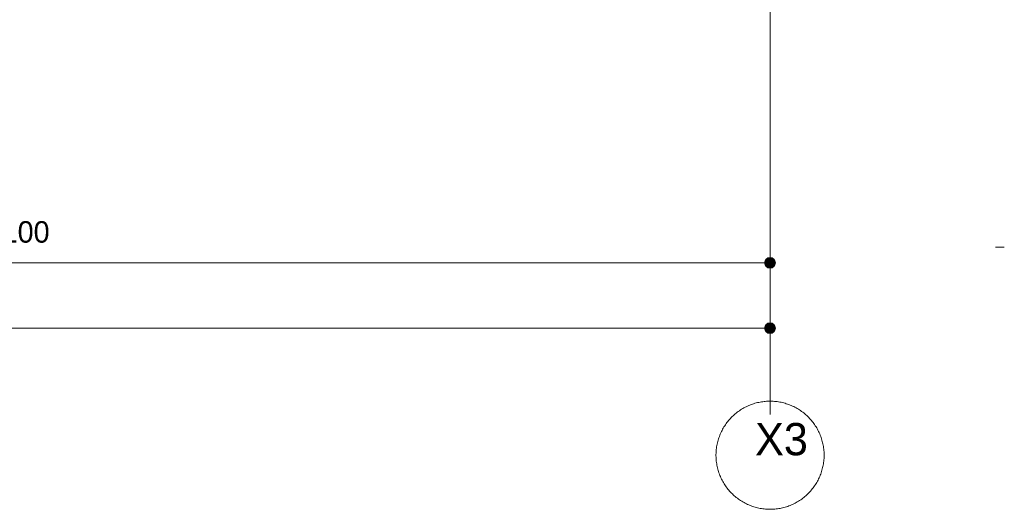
# Model space of a CAD drawing. Header units: millimetres. Extents: x -38341 to 3709, y -10682 to 48718.
# Tile 76 of 118: x -5616 to -1039, y 31758 to 34034. Entities that reach past the tile are written whole.
import ezdxf

# ---------------------------------------------------------------- set-up
doc = ezdxf.new("R2010")
doc.units = ezdxf.units.MM
doc.header["$LTSCALE"] = 50
doc.linetypes.add('ISO-08 一点鎖線', pattern=[9.144, 6.096, -0.762, 1.524, -0.762])
for name, color, linetype, lineweight in [('00ライン-グリッド-番号', 7, 'Continuous', 5), ('00ライン-グリッド-番号_ハッチング', 7, 'Continuous', 5), ('02モデリング-03スラブ', 7, 'Continuous', 5), ('一般', 7, 'Continuous', 5), ('寸法', 7, 'Continuous', 5), ('寸法_ハッチング', 7, 'Continuous', 5)]:
    doc.layers.add(name, color=color, linetype=linetype, lineweight=lineweight)
doc.layers.add('00ライン-グリッド-線', color=13, linetype='ISO-08 一点鎖線', lineweight=5, true_color=0xff5454)
doc.styles.add('PT Sans Narrow', font='PTSans.ttc')
doc.styles.get("Standard").update_dxf_attribs({"font": 'txt', "bigfont": 'BIGFONT.SHX'})

# ---------------------------------------------------------------- blocks, each defined once
blk = doc.blocks.new('_2F-FL (2D)')
at = {"layer": '02モデリング-03スラブ', "color": 7, "linetype": 'Continuous', "lineweight": 5, "transparency": 33554687}
blk.add_line((12848.6, -2690), (12889, -2690), dxfattribs=at)
blk = doc.blocks.new('グループ-564')
at = {"layer": '00ライン-グリッド-番号', "flags": 128}
blk.add_lwpolyline([(308.678, 256.597), (308.597, 256.503), (308.515, 256.412), (308.43, 256.322), (308.343, 256.235), (308.253, 256.15), (308.162, 256.067), (308.069, 255.986), (307.974, 255.908), (307.877, 255.832), (307.778, 255.758), (307.677, 255.687), (307.574, 255.618), (307.47, 255.552), (307.364, 255.488), (307.257, 255.427), (307.149, 255.369), (307.038, 255.314), (306.927, 255.261), (306.814, 255.211), (306.7, 255.163), (306.585, 255.119), (306.469, 255.077), (306.352, 255.038), (306.234, 255.002), (306.115, 254.969), (305.996, 254.939), (305.875, 254.912), (305.754, 254.887), (305.633, 254.866), (305.511, 254.848), (305.389, 254.833), (305.266, 254.82), (305.143, 254.811), (305.02, 254.805), (304.896, 254.802), (304.773, 254.801), (304.65, 254.804), (304.526, 254.81), (304.403, 254.819), (304.281, 254.831), (304.158, 254.846), (304.036, 254.864), (303.915, 254.885), (303.793, 254.909), (303.673, 254.935), (303.553, 254.965), (303.434, 254.998), (303.316, 255.034), (303.199, 255.072), (303.083, 255.114), (302.968, 255.158), (302.854, 255.205), (302.741, 255.255), (302.629, 255.307), (302.519, 255.363), (302.41, 255.421), (302.303, 255.481), (302.197, 255.544), (302.093, 255.61), (301.99, 255.679), (301.889, 255.75), (301.79, 255.823), (301.692, 255.899), (301.597, 255.977), (301.503, 256.057), (301.412, 256.14), (301.322, 256.225), (301.235, 256.312), (301.15, 256.401), (301.067, 256.492), (300.986, 256.586), (300.908, 256.681), (300.832, 256.778), (300.758, 256.877), (300.687, 256.978), (300.618, 257.08), (300.552, 257.184), (300.489, 257.29), (300.428, 257.397), (300.369, 257.506), (300.314, 257.616), (300.261, 257.728), (300.211, 257.84), (300.163, 257.954), (300.119, 258.069), (300.077, 258.185), (300.038, 258.302), (300.002, 258.42), (299.969, 258.539), (299.939, 258.659), (299.912, 258.779), (299.888, 258.9), (299.866, 259.022), (299.848, 259.144), (299.833, 259.266), (299.82, 259.389), (299.811, 259.512), (299.805, 259.635), (299.802, 259.758), (299.802, 259.882), (299.804, 260.005), (299.81, 260.128), (299.819, 260.251), (299.831, 260.374), (299.846, 260.497), (299.864, 260.619), (299.885, 260.74), (299.909, 260.861), (299.936, 260.982), (299.965, 261.101), (299.998, 261.22), (300.034, 261.338), (300.072, 261.456), (300.114, 261.572), (300.158, 261.687), (300.205, 261.801), (300.255, 261.914), (300.307, 262.025), (300.363, 262.136), (300.421, 262.244), (300.481, 262.352), (300.545, 262.458), (300.61, 262.562), (300.679, 262.665), (300.75, 262.766), (300.823, 262.865), (300.899, 262.962), (300.977, 263.058), (301.057, 263.151), (301.14, 263.243), (301.225, 263.332), (301.312, 263.42), (301.401, 263.505), (301.493, 263.588), (301.586, 263.668), (301.681, 263.747), (301.778, 263.823), (301.877, 263.897), (301.978, 263.968), (302.08, 264.036), (302.185, 264.103), (302.29, 264.166), (302.398, 264.227), (302.506, 264.285), (302.616, 264.341), (302.728, 264.394), (302.841, 264.444), (302.954, 264.491), (303.069, 264.536), (303.186, 264.578), (303.303, 264.617), (303.421, 264.653), (303.539, 264.686), (303.659, 264.716), (303.779, 264.743), (303.9, 264.767), (304.022, 264.788), (304.144, 264.807), (304.266, 264.822), (304.389, 264.834), (304.512, 264.844), (304.635, 264.85), (304.759, 264.853), (304.882, 264.853), (305.005, 264.85), (305.128, 264.844), (305.251, 264.835), (305.374, 264.824), (305.497, 264.809), (305.619, 264.791), (305.74, 264.77), (305.861, 264.746), (305.982, 264.719), (306.101, 264.689), (306.22, 264.657), (306.338, 264.621), (306.456, 264.582), (306.572, 264.541), (306.687, 264.497), (306.801, 264.45), (306.914, 264.4), (307.025, 264.347), (307.136, 264.292), (307.245, 264.234), (307.352, 264.173), (307.458, 264.11), (307.562, 264.044), (307.665, 263.976), (307.766, 263.905), (307.865, 263.832), (307.962, 263.756), (308.058, 263.678), (308.151, 263.597), (308.243, 263.515), (308.332, 263.43), (308.42, 263.343), (308.505, 263.253), (308.588, 263.162), (308.669, 263.069), (308.747, 262.974), (308.823, 262.876), (308.897, 262.777), (308.968, 262.677), (309.037, 262.574), (309.103, 262.47), (309.166, 262.364), (309.227, 262.257), (309.285, 262.148), (309.341, 262.038), (309.394, 261.927), (309.444, 261.814), (309.492, 261.7), (309.536, 261.585), (309.578, 261.469), (309.617, 261.352), (309.653, 261.234), (309.686, 261.115), (309.716, 260.996), (309.743, 260.875), (309.767, 260.754), (309.789, 260.633), (309.807, 260.511), (309.822, 260.388), (309.834, 260.266), (309.844, 260.143), (309.85, 260.019), (309.853, 259.896), (309.853, 259.773), (309.85, 259.649), (309.845, 259.526), (309.836, 259.403), (309.824, 259.28), (309.809, 259.158), (309.791, 259.036), (309.77, 258.914), (309.746, 258.793), (309.719, 258.673), (309.689, 258.553), (309.657, 258.434), (309.621, 258.316), (309.583, 258.199), (309.541, 258.083), (309.497, 257.968), (309.45, 257.854), (309.4, 257.741), (309.347, 257.629), (309.292, 257.519), (309.234, 257.41), (309.173, 257.303), (309.11, 257.197), (309.044, 257.092), (308.976, 256.99), (308.905, 256.889), (308.832, 256.79), (308.756, 256.692)], close=True, dxfattribs=at)
at = {"color": 255, "lineweight": 5, "transparency": 33554687}
blk.add_wipeout([(303.839, 258.219), (307.945, 258.219), (307.945, 263.595), (303.839, 263.595)], dxfattribs=at).dxf.layer = '00ライン-グリッド-番号_ハッチング'
at = {"layer": '00ライン-グリッド-番号', "color": 7, "transparency": 33554687, "insert": (305.892, 262.826), "char_height": 2.9986, "attachment_point": 2, "line_spacing_factor": 1.080085, "style": 'PT Sans Narrow'}
blk.add_mtext('X3', dxfattribs=at)
blk = doc.blocks.new('グループ-565')
at = {"layer": '00ライン-グリッド-線', "transparency": 33554687}
blk.add_line((304.827, 259.827), (304.827, 544.874), dxfattribs=at)
at = {"layer": '00ライン-グリッド-線', "color": 7, "transparency": 33554687}
blk.add_blockref('グループ-564', (0, 0), dxfattribs=at)
at = {"layer": '00ライン-グリッド-線', "color": 0, "flags": 1}
for tag in ['instanceID', 'IFC_UUID']:
    blk.add_attdef(tag, (299.801, 254.801), '', height=0.18, dxfattribs=at)
blk = doc.blocks.new('グループ-571')
at = {"layer": '寸法_ハッチング', "linetype": 'Continuous', "lineweight": 0, "transparency": 33554687}
blk.add_hatch(color=7, dxfattribs=at).paths.add_polyline_path([(305.327, 271.64), (305.327, 271.628), (305.327, 271.615), (305.326, 271.603), (305.325, 271.591), (305.324, 271.579), (305.322, 271.567), (305.32, 271.554), (305.318, 271.542), (305.315, 271.53), (305.312, 271.518), (305.309, 271.507), (305.306, 271.495), (305.302, 271.483), (305.298, 271.471), (305.294, 271.46), (305.289, 271.449), (305.284, 271.437), (305.279, 271.426), (305.274, 271.415), (305.268, 271.404), (305.262, 271.393), (305.256, 271.383), (305.25, 271.372), (305.243, 271.362), (305.236, 271.352), (305.229, 271.342), (305.222, 271.332), (305.214, 271.323), (305.206, 271.313), (305.198, 271.304), (305.19, 271.295), (305.181, 271.286), (305.172, 271.278), (305.163, 271.269), (305.154, 271.261), (305.145, 271.253), (305.135, 271.246), (305.125, 271.238), (305.115, 271.231), (305.105, 271.224), (305.095, 271.217), (305.084, 271.211), (305.074, 271.205), (305.063, 271.199), (305.052, 271.193), (305.041, 271.188), (305.03, 271.183), (305.019, 271.178), (305.007, 271.173), (304.996, 271.169), (304.984, 271.165), (304.973, 271.161), (304.961, 271.158), (304.949, 271.155), (304.937, 271.152), (304.925, 271.15), (304.913, 271.147), (304.901, 271.145), (304.889, 271.144), (304.876, 271.142), (304.864, 271.141), (304.852, 271.141), (304.84, 271.14), (304.827, 271.14), (304.815, 271.14), (304.803, 271.141), (304.791, 271.141), (304.778, 271.142), (304.766, 271.144), (304.754, 271.145), (304.742, 271.147), (304.73, 271.15), (304.718, 271.152), (304.706, 271.155), (304.694, 271.158), (304.682, 271.161), (304.671, 271.165), (304.659, 271.169), (304.647, 271.173), (304.636, 271.178), (304.625, 271.183), (304.614, 271.188), (304.603, 271.193), (304.592, 271.199), (304.581, 271.205), (304.57, 271.211), (304.56, 271.217), (304.55, 271.224), (304.54, 271.231), (304.53, 271.238), (304.52, 271.246), (304.51, 271.253), (304.501, 271.261), (304.492, 271.269), (304.483, 271.278), (304.474, 271.286), (304.465, 271.295), (304.457, 271.304), (304.449, 271.313), (304.441, 271.323), (304.433, 271.332), (304.426, 271.342), (304.419, 271.352), (304.412, 271.362), (304.405, 271.372), (304.399, 271.383), (304.392, 271.393), (304.386, 271.404), (304.381, 271.415), (304.375, 271.426), (304.37, 271.437), (304.365, 271.449), (304.361, 271.46), (304.357, 271.471), (304.353, 271.483), (304.349, 271.495), (304.346, 271.507), (304.342, 271.518), (304.34, 271.53), (304.337, 271.542), (304.335, 271.554), (304.333, 271.567), (304.331, 271.579), (304.33, 271.591), (304.329, 271.603), (304.328, 271.615), (304.328, 271.628), (304.327, 271.64), (304.328, 271.652), (304.328, 271.664), (304.329, 271.677), (304.33, 271.689), (304.331, 271.701), (304.333, 271.713), (304.335, 271.725), (304.337, 271.737), (304.34, 271.749), (304.342, 271.761), (304.346, 271.773), (304.349, 271.785), (304.353, 271.797), (304.357, 271.808), (304.361, 271.82), (304.365, 271.831), (304.37, 271.842), (304.375, 271.854), (304.381, 271.865), (304.386, 271.876), (304.392, 271.886), (304.399, 271.897), (304.405, 271.907), (304.412, 271.918), (304.419, 271.928), (304.426, 271.938), (304.433, 271.947), (304.441, 271.957), (304.449, 271.966), (304.457, 271.976), (304.465, 271.985), (304.474, 271.993), (304.483, 272.002), (304.492, 272.01), (304.501, 272.018), (304.51, 272.026), (304.52, 272.034), (304.53, 272.041), (304.54, 272.049), (304.55, 272.056), (304.56, 272.062), (304.57, 272.069), (304.581, 272.075), (304.592, 272.081), (304.603, 272.086), (304.614, 272.092), (304.625, 272.097), (304.636, 272.102), (304.647, 272.106), (304.659, 272.111), (304.671, 272.115), (304.682, 272.118), (304.694, 272.122), (304.706, 272.125), (304.718, 272.128), (304.73, 272.13), (304.742, 272.132), (304.754, 272.134), (304.766, 272.136), (304.778, 272.137), (304.791, 272.138), (304.803, 272.139), (304.815, 272.14), (304.827, 272.14), (304.84, 272.14), (304.852, 272.139), (304.864, 272.138), (304.876, 272.137), (304.889, 272.136), (304.901, 272.134), (304.913, 272.132), (304.925, 272.13), (304.937, 272.128), (304.949, 272.125), (304.961, 272.122), (304.973, 272.118), (304.984, 272.115), (304.996, 272.111), (305.007, 272.106), (305.019, 272.102), (305.03, 272.097), (305.041, 272.092), (305.052, 272.086), (305.063, 272.081), (305.074, 272.075), (305.084, 272.069), (305.095, 272.062), (305.105, 272.056), (305.115, 272.049), (305.125, 272.041), (305.135, 272.034), (305.145, 272.026), (305.154, 272.018), (305.163, 272.01), (305.172, 272.002), (305.181, 271.993), (305.19, 271.985), (305.198, 271.976), (305.206, 271.966), (305.214, 271.957), (305.222, 271.947), (305.229, 271.938), (305.236, 271.928), (305.243, 271.918), (305.25, 271.907), (305.256, 271.897), (305.262, 271.886), (305.268, 271.876), (305.274, 271.865), (305.279, 271.854), (305.284, 271.842), (305.289, 271.831), (305.294, 271.82), (305.298, 271.808), (305.302, 271.797), (305.306, 271.785), (305.309, 271.773), (305.312, 271.761), (305.315, 271.749), (305.318, 271.737), (305.32, 271.725), (305.322, 271.713), (305.324, 271.701), (305.325, 271.689), (305.326, 271.677), (305.327, 271.664), (305.327, 271.652)])
at = {"layer": '寸法', "color": 7, "linetype": 'Continuous', "lineweight": 5, "transparency": 33554687}
for p in [(304.827, 290.272), (68.827, 271.64)]:
    blk.add_line(p, (304.827, 271.64), dxfattribs=at)
blk.add_circle((304.827, 271.64), 0.5, dxfattribs=at)
blk = doc.blocks.new('グループ-583')
at = {"layer": '寸法', "color": 7, "transparency": 33554687, "insert": (231.158, 281.588), "char_height": 1.9991, "attachment_point": 1, "line_spacing_factor": 1.080085, "style": 'PT Sans Narrow'}
blk.add_mtext('7,100', dxfattribs=at)
blk = doc.blocks.new('グループ-584')
at = {"layer": '寸法_ハッチング', "linetype": 'Continuous', "lineweight": 0, "transparency": 33554687}
blk.add_hatch(color=7, dxfattribs=at).paths.add_polyline_path([(305.327, 277.717), (305.327, 277.704), (305.327, 277.692), (305.326, 277.68), (305.325, 277.668), (305.324, 277.656), (305.322, 277.643), (305.32, 277.631), (305.318, 277.619), (305.315, 277.607), (305.312, 277.595), (305.309, 277.583), (305.306, 277.572), (305.302, 277.56), (305.298, 277.548), (305.294, 277.537), (305.289, 277.525), (305.284, 277.514), (305.279, 277.503), (305.274, 277.492), (305.268, 277.481), (305.262, 277.47), (305.256, 277.46), (305.25, 277.449), (305.243, 277.439), (305.236, 277.429), (305.229, 277.419), (305.222, 277.409), (305.214, 277.4), (305.206, 277.39), (305.198, 277.381), (305.19, 277.372), (305.181, 277.363), (305.172, 277.355), (305.163, 277.346), (305.154, 277.338), (305.145, 277.33), (305.135, 277.323), (305.125, 277.315), (305.115, 277.308), (305.105, 277.301), (305.095, 277.294), (305.084, 277.288), (305.074, 277.282), (305.063, 277.276), (305.052, 277.27), (305.041, 277.265), (305.03, 277.26), (305.019, 277.255), (305.007, 277.25), (304.996, 277.246), (304.984, 277.242), (304.973, 277.238), (304.961, 277.235), (304.949, 277.232), (304.937, 277.229), (304.925, 277.226), (304.913, 277.224), (304.901, 277.222), (304.889, 277.221), (304.876, 277.219), (304.864, 277.218), (304.852, 277.217), (304.84, 277.217), (304.827, 277.217), (304.815, 277.217), (304.803, 277.217), (304.791, 277.218), (304.778, 277.219), (304.766, 277.221), (304.754, 277.222), (304.742, 277.224), (304.73, 277.226), (304.718, 277.229), (304.706, 277.232), (304.694, 277.235), (304.682, 277.238), (304.671, 277.242), (304.659, 277.246), (304.647, 277.25), (304.636, 277.255), (304.625, 277.26), (304.614, 277.265), (304.603, 277.27), (304.592, 277.276), (304.581, 277.282), (304.57, 277.288), (304.56, 277.294), (304.55, 277.301), (304.54, 277.308), (304.53, 277.315), (304.52, 277.323), (304.51, 277.33), (304.501, 277.338), (304.492, 277.346), (304.483, 277.355), (304.474, 277.363), (304.465, 277.372), (304.457, 277.381), (304.449, 277.39), (304.441, 277.4), (304.433, 277.409), (304.426, 277.419), (304.419, 277.429), (304.412, 277.439), (304.405, 277.449), (304.399, 277.46), (304.392, 277.47), (304.386, 277.481), (304.381, 277.492), (304.375, 277.503), (304.37, 277.514), (304.365, 277.525), (304.361, 277.537), (304.357, 277.548), (304.353, 277.56), (304.349, 277.572), (304.346, 277.583), (304.342, 277.595), (304.34, 277.607), (304.337, 277.619), (304.335, 277.631), (304.333, 277.643), (304.331, 277.656), (304.33, 277.668), (304.329, 277.68), (304.328, 277.692), (304.328, 277.704), (304.327, 277.717), (304.328, 277.729), (304.328, 277.741), (304.329, 277.754), (304.33, 277.766), (304.331, 277.778), (304.333, 277.79), (304.335, 277.802), (304.337, 277.814), (304.34, 277.826), (304.342, 277.838), (304.346, 277.85), (304.349, 277.862), (304.353, 277.874), (304.357, 277.885), (304.361, 277.897), (304.365, 277.908), (304.37, 277.919), (304.375, 277.93), (304.381, 277.942), (304.386, 277.952), (304.392, 277.963), (304.399, 277.974), (304.405, 277.984), (304.412, 277.994), (304.419, 278.005), (304.426, 278.015), (304.433, 278.024), (304.441, 278.034), (304.449, 278.043), (304.457, 278.052), (304.465, 278.061), (304.474, 278.07), (304.483, 278.079), (304.492, 278.087), (304.501, 278.095), (304.51, 278.103), (304.52, 278.111), (304.53, 278.118), (304.54, 278.125), (304.55, 278.132), (304.56, 278.139), (304.57, 278.146), (304.581, 278.152), (304.592, 278.158), (304.603, 278.163), (304.614, 278.169), (304.625, 278.174), (304.636, 278.179), (304.647, 278.183), (304.659, 278.187), (304.671, 278.191), (304.682, 278.195), (304.694, 278.199), (304.706, 278.202), (304.718, 278.205), (304.73, 278.207), (304.742, 278.209), (304.754, 278.211), (304.766, 278.213), (304.778, 278.214), (304.791, 278.215), (304.803, 278.216), (304.815, 278.217), (304.827, 278.217), (304.84, 278.217), (304.852, 278.216), (304.864, 278.215), (304.876, 278.214), (304.889, 278.213), (304.901, 278.211), (304.913, 278.209), (304.925, 278.207), (304.937, 278.205), (304.949, 278.202), (304.961, 278.199), (304.973, 278.195), (304.984, 278.191), (304.996, 278.187), (305.007, 278.183), (305.019, 278.179), (305.03, 278.174), (305.041, 278.169), (305.052, 278.163), (305.063, 278.158), (305.074, 278.152), (305.084, 278.146), (305.095, 278.139), (305.105, 278.132), (305.115, 278.125), (305.125, 278.118), (305.135, 278.111), (305.145, 278.103), (305.154, 278.095), (305.163, 278.087), (305.172, 278.079), (305.181, 278.07), (305.19, 278.061), (305.198, 278.052), (305.206, 278.043), (305.214, 278.034), (305.222, 278.024), (305.229, 278.015), (305.236, 278.005), (305.243, 277.994), (305.25, 277.984), (305.256, 277.974), (305.262, 277.963), (305.268, 277.952), (305.274, 277.942), (305.279, 277.93), (305.284, 277.919), (305.289, 277.908), (305.294, 277.897), (305.298, 277.885), (305.302, 277.874), (305.306, 277.862), (305.309, 277.85), (305.312, 277.838), (305.315, 277.826), (305.318, 277.814), (305.32, 277.802), (305.322, 277.79), (305.324, 277.778), (305.325, 277.766), (305.326, 277.754), (305.327, 277.741), (305.327, 277.729)])
at = {"layer": '寸法', "color": 7, "linetype": 'Continuous', "lineweight": 5, "transparency": 33554687}
for p in [(304.827, 290.272), (162.827, 277.717)]:
    blk.add_line(p, (304.827, 277.717), dxfattribs=at)
blk.add_circle((304.827, 277.717), 0.5, dxfattribs=at)
at = {"layer": '寸法', "color": 7, "transparency": 33554687}
blk.add_blockref('グループ-583', (0, 0), dxfattribs=at)
blk = doc.blocks.new('グループ-585')
at = {"layer": '寸法', "color": 7, "transparency": 33554687}
blk.add_blockref('グループ-584', (0, 0), dxfattribs=at)
blk = doc.blocks.new('グループ-588')
at = {"layer": '00ライン-グリッド-線'}
blk.add_blockref('グループ-565', (0, 0), dxfattribs=at)
at = {"layer": '寸法', "color": 7, "transparency": 33554687}
for name in ['グループ-571', 'グループ-585']:
    blk.add_blockref(name, (0, 0), dxfattribs=at)

msp = doc.modelspace()

# ---------------------------------------------------------------- block references
at = {"layer": '一般', "color": 7, "transparency": 33554687}
msp.add_blockref('_2F-FL (2D)', (-13927.831, 35665.986), dxfattribs=at)

# ---------------------------------------------------------------- next in the draw order: block references
at = {"layer": '一般', "color": 7, "transparency": 33554687, "xscale": 50, "yscale": 50, "zscale": 50}
msp.add_blockref('グループ-588', (-17369.202, 19018.052), dxfattribs=at)

doc.saveas('drawing.dxf')
